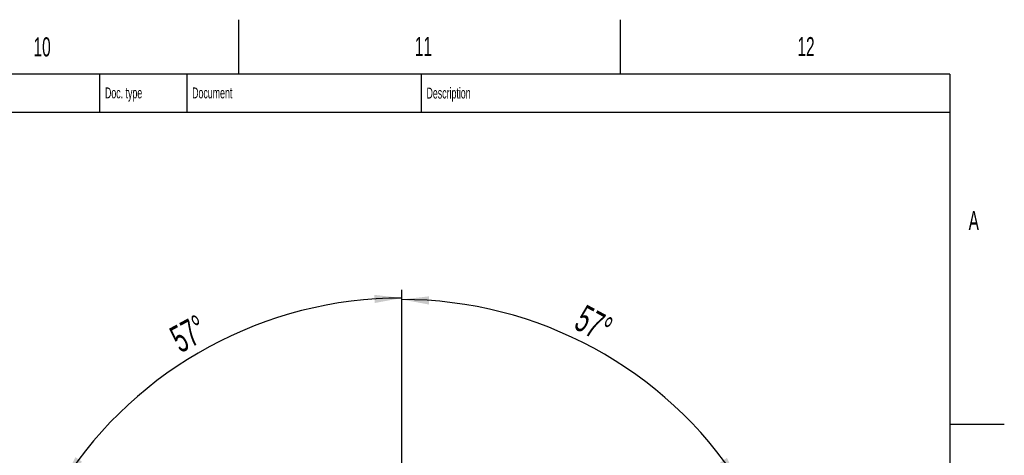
# Model space of a CAD drawing. Extents: x 0 to 8410, y 0 to 5940.
# Tile 110 of 110: x 6604 to 8410, y 5140 to 5940. Entities that reach past the tile are written whole.
import ezdxf

# ---------------------------------------------------------------- set-up
doc = ezdxf.new("R2010")
doc.units = 0
doc.header["$LTSCALE"] = 10
doc.layers.get('0').update_dxf_attribs({"linetype": 'CONTINUOUS'})
doc.styles.add('SLDTEXTSTYLE0', font='TXT', dxfattribs={"width": 0.605})
doc.dimstyles.new('SLDDIMSTYLE13', dxfattribs={"dimtxt": 50, "dimasz": 50, "dimexe": 0, "dimexo": 0.0625, "dimgap": 12.5, "dimtad": 1, "dimdec": 4, "dimlfac": 5, "dimzin": 12, "dimtxsty": 'SLDTEXTSTYLE0', "dimsah": 1, "dimcen": 0.09, "dimazin": 3, "dimtfac": 1, "dimtofl": 0, "dimtmove": 0, "dimatfit": 3, "dimtolj": 1, "dimtzin": 12})

# ---------------------------------------------------------------- blocks, each defined once
blk = doc.blocks.new('_D_22')
at = {"color": 7, "linetype": 'CONTINUOUS'}
for p, q in [((7304.5, 4933.2), (7304.5, 5441.3)), ((7610, 4886.6), (7936.1, 5098.4))]:
    blk.add_line(p, q, dxfattribs=at)
blk.add_arc((7304.5, 4688.2), 738.1, 33, 90, dxfattribs=at)
for points in [[(7304.5, 5426.3), (7354.2, 5417.1), (7354.7, 5432.1)], [(7923.5, 5090.2), (7901, 5135.5), (7888.8, 5126.9)]]:
    blk.add_solid(points, dxfattribs=at)
at = {"color": 7, "linetype": 'CONTINUOUS', "insert": (7641.8, 5418.3), "char_height": 50, "attachment_point": 1, "rotation": 331.5, "style": 'SLDTEXTSTYLE0'}
blk.add_mtext('57°', dxfattribs=at)
blk = doc.blocks.new('_D_23')
at = {"color": 7, "linetype": 'CONTINUOUS'}
for p, q in [((7304.5, 4933.2), (7304.5, 5444)), ((6999, 4886.6), (6670.6, 5099.8))]:
    blk.add_line(p, q, dxfattribs=at)
blk.add_arc((7304.5, 4688.2), 740.8, 90, 147, dxfattribs=at)
for points in [[(7304.5, 5429), (7254.3, 5434.8), (7254.8, 5419.8)], [(6683.2, 5091.7), (6718, 5128.3), (6705.7, 5136.9)]]:
    blk.add_solid(points, dxfattribs=at)
at = {"color": 7, "linetype": 'CONTINUOUS', "insert": (6874.6, 5371.1), "char_height": 50, "attachment_point": 1, "rotation": 28.5, "style": 'SLDTEXTSTYLE0'}
blk.add_mtext('57°', dxfattribs=at)

msp = doc.modelspace()

# ---------------------------------------------------------------- linework, layer by layer
at = {"color": 7, "linetype": 'CONTINUOUS'}
for p, q in [((7005, 5940), (7005, 5840)), ((7705, 5940), (7705, 5840)), ((8310, 5840), (200, 5840)), ((6750, 5840), (6750, 5770)), ((6910, 5840), (6910, 5770)), ((7340, 5840), (7340, 5770)), ((8310, 5840), (8310, 100)), ((6230, 5770), (8310, 5770)), ((8310, 5197.5), (8410, 5197.5))]:
    msp.add_line(p, q, dxfattribs=at)

# ---------------------------------------------------------------- texts
at = {"color": 7, "linetype": 'CONTINUOUS', "attachment_point": 1, "style": 'SLDTEXTSTYLE0'}
for s, insert, char_height in [('10', (6628.934326, 5907.569414), 35), ('11', (7328.397557, 5908.488249), 35), ('12', (8030.421365, 5908.042344), 35), ('Doc. type', (6759.985058, 5815.547829), 20), ('Document', (6919.909928, 5815.547708), 20), ('Description', (7349.892839, 5815.289501), 20), ('A', (8344.565437, 5588.72111), 35)]:
    msp.add_mtext(s, dxfattribs=dict(at, insert=insert, char_height=char_height))

# ---------------------------------------------------------------- dimensions: what is measured, and where the dimension line sits
at = {"color": 7, "linetype": 'CONTINUOUS'}
for base, line2, picture, middle in [((6951.007529, 5339.211971), ((7015.778202, 4875.670529), (7115.02191, 4811.220911)), '_D_23', (6951.007529, 5339.211971)), ((7656.693033, 5336.857541), ((7593.202349, 4875.671592), (7493.957003, 4811.220911)), '_D_22', (7656.693033, 5336.857541))]:
    dim = msp.add_angular_dim_2l(base=base, line1=((7304.489457, 4913.16001), (7304.489457, 4463.198486)), line2=line2, dimstyle='SLDDIMSTYLE13', dxfattribs=at)
    dim.commit()
    dim.dimension.update_dxf_attribs({"geometry": picture, "text_midpoint": middle, "dimtype": 162})

doc.saveas('drawing.dxf')
